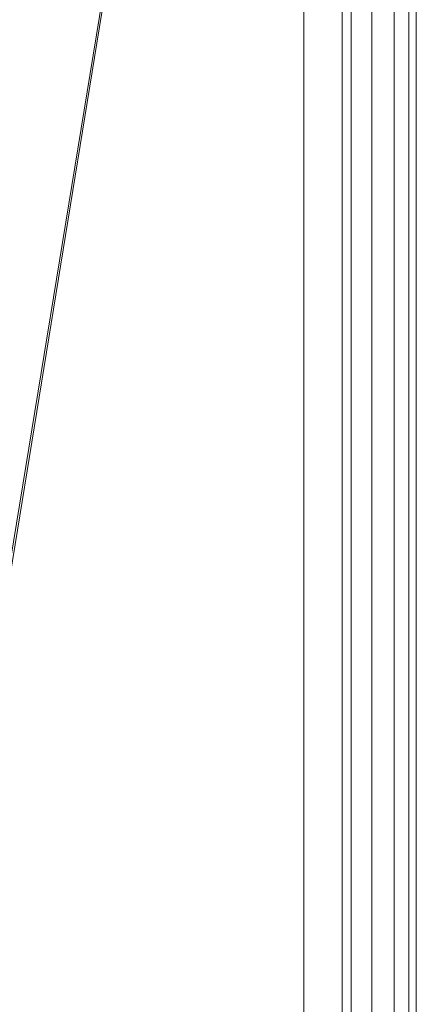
# Model space of a CAD drawing. Header units: metres. Extents: x 391.1 to 427.5, y 12.7 to 28.4.
# Tile 52 of 240: x 410.2099 to 410.2634, y 14.2478 to 14.3806. Entities that reach past the tile are written whole.
import ezdxf

# ---------------------------------------------------------------- set-up
doc = ezdxf.new("R2010")
doc.units = ezdxf.units.M
doc.layers.add('02_MOBILIARIO', color=7, linetype='Continuous', lineweight=18)
doc.layers.add('Mobiliario', color=7, linetype='Continuous', lineweight=18)

# ---------------------------------------------------------------- blocks, each defined once
blk = doc.blocks.new('Family - Plats de dutxa PS-1-153666-01_ENLLUMENAT_PS1')
at = {"layer": '02_MOBILIARIO', "color": 253, "true_color": 0xaaaaaa}
for p, q in [((0.81, 0.00026), (0.81, 0.80026)), ((0.81, 0.00026), (0.81, 0.80026)), ((0.807, 0.01026), (0.807, 0.79026)), ((0.7948, 0.04106), (0.7948, 0.76746)), ((0.8012, 0.76746), (0.8012, 0.04106)), ((0.8, 0.40026), (0.75129, 0.10185)), ((0.75129, 0.10185), (0.8, 0.40026)), ((0.8, 0.40026), (0.75163, 0.10582)), ((0.75163, 0.10582), (0.8, 0.40026)), ((0.8, 0.01226), (0.8, 0.40026)), ((0.8, 0.01226), (0.8, 0.40026)), ((0.804, 0.01126), (0.804, 0.40026)), ((0.804, 0.01126), (0.804, 0.40026)), ((0.807, 0.40026), (0.807, 0.01026)), ((0.807, 0.01026), (0.807, 0.40026)), ((0.807, 0.01026), (0.807, 0.40026)), ((0.809, 0.01026), (0.809, 0.40026)), ((0.809, 0.40026), (0.809, 0.01026)), ((0.81, 0.01026), (0.81, 0.40026)), ((0.81, 0.40026), (0.81, 0.01026)), ((0.81, 0.01026), (0.81, 0.40026)), ((0.81, 0.40026), (0.81, 0.01026)), ((0.81, 0.30026), (0.81, 0.01026)), ((0.81, 0.30026), (0.81, 0.01026)), ((0.81, 0.01026), (0.81, 0.30026))]:
    blk.add_line(p, q, dxfattribs=at)
at = {"layer": 'Mobiliario', "color": 253, "true_color": 0xaaaaaa}
for p, q in [((0.7948, 0.76746), (0.7948, 0.04106)), ((0.8012, 0.04106), (0.8012, 0.76746))]:
    blk.add_line(p, q, dxfattribs=at)
blk = doc.blocks.new('LONDR55-XX_ZZ-ARQ-CAA-M3D-Londres55_ifc-1-01_ENLLUMENAT_PS1')
at = {"layer": '02_MOBILIARIO', "color": 253, "lineweight": 18, "true_color": 0xaaaaaa}
blk.add_blockref('Family - Plats de dutxa PS-1-153666-01_ENLLUMENAT_PS1', (409.45344, 14.18035), dxfattribs=at)

msp = doc.modelspace()

# ---------------------------------------------------------------- block references
at = {"lineweight": 5}
msp.add_blockref('LONDR55-XX_ZZ-ARQ-CAA-M3D-Londres55_ifc-1-01_ENLLUMENAT_PS1', (0, 0), dxfattribs=at)

doc.saveas('drawing.dxf')
